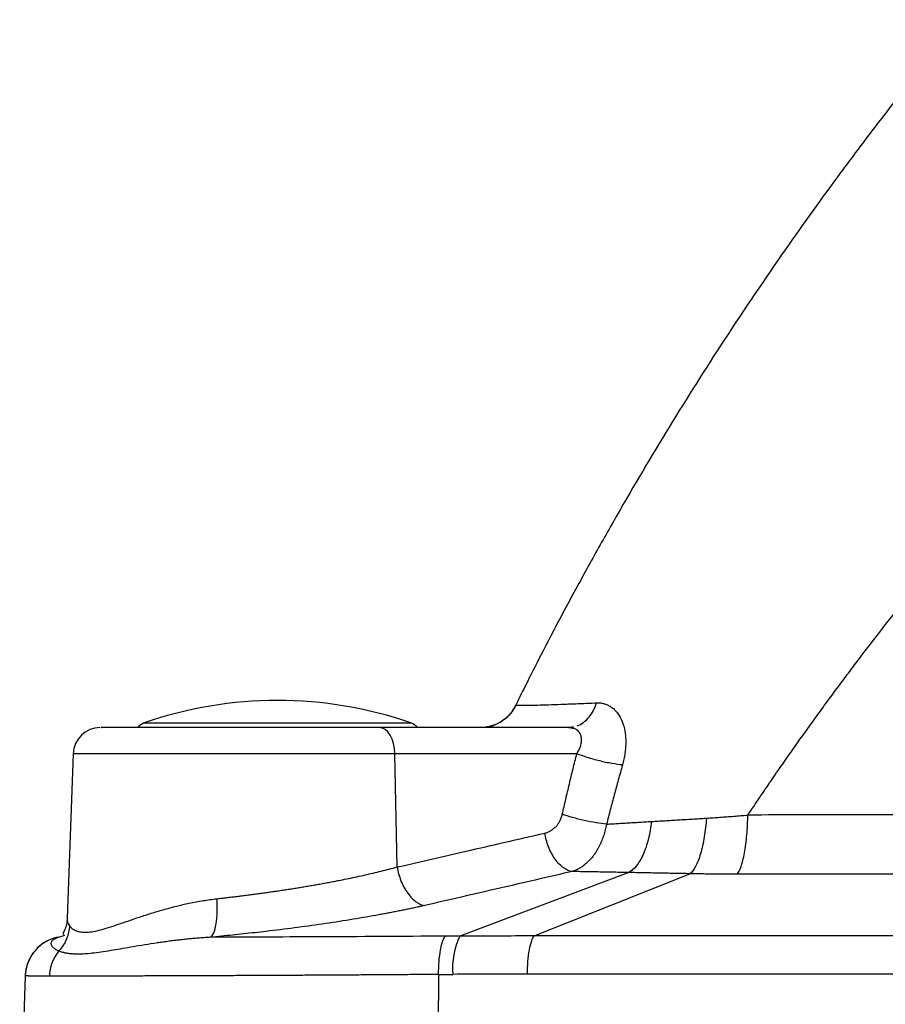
# Model space of a CAD drawing. Header units: millimetres. Extents: x 3 to 2091, y -59 to 1557.
# Tile 66 of 71: x 1737 to 1801, y 824 to 897. Entities that reach past the tile are written whole.
import ezdxf

# ---------------------------------------------------------------- set-up
doc = ezdxf.new("R2010")
doc.units = ezdxf.units.MM

msp = doc.modelspace()

# ---------------------------------------------------------------- linework, layer by layer
at = {"color": 7, "linetype": 'Continuous', "lineweight": 25}
for p, q in [((1773.336, 845.959), (1773.374, 846.016)), ((1777.354, 844.513), (1763.388, 844.513)), ((1777.663, 844.573), (1777.354, 844.513)), ((1777.664, 844.536), (1777.648, 844.477)), ((1777.664, 844.536), (1777.648, 844.477)), ((1740.824, 842.583), (1740.401, 830.466)), ((1764.701, 834.235), (1764.534, 842.583)), ((1777.944, 842.583), (1764.534, 842.583)), ((1781.77, 833.826), (1769.329, 829.141)), ((1774.808, 829.148), (1786.281, 833.738)), ((1739.731, 829.06), (1739.856, 829.085)), ((1739.771, 829.052), (1740.209, 829.219)), ((1737.3, 826.216), (1736.892, 814.513)), ((1767.757, 826.314), (1767.661, 814.513))]:
    msp.add_line(p, q, dxfattribs=at)
at = {"color": 8, "linetype": 'Continuous', "lineweight": 25}
for p, q in [((1773.374, 846.016), (1773.48, 846.169)), ((1746.064, 844.858), (1755.892, 844.858)), ((1755.892, 844.858), (1765.719, 844.858)), ((1764.534, 842.583), (1740.824, 842.583))]:
    msp.add_line(p, q, dxfattribs=at)
at = {"color": 7, "linetype": 'Continuous', "lineweight": 25, "flags": 128}
msp.add_lwpolyline([(1764.534, 842.583), (1764.505, 842.963), (1764.435, 843.327), (1764.327, 843.66), (1764.184, 843.952), (1764.012, 844.191), (1763.817, 844.368), (1763.606, 844.477), (1763.388, 844.513)], dxfattribs=at)
at = {"color": 7, "linetype": 'Continuous', "lineweight": 25}
for centre, radius, start, end in [((1755.892, 816.513), 30, 70.87767, 109.12233), ((1742.823, 842.513), 2, 90, 178), ((1746.392, 843.913), 1, 109.12233, 142.45694), ((1765.392, 843.913), 1, 36.88297, 70.87767), ((1740.299, 826.115), 3, 100.90665, 178), ((1774.143, 826.786), 5.359, 153.93383, 184.98258)]:
    msp.add_arc(centre, radius, start, end, dxfattribs=at)
for points, knots in [([(1806.201, 896.697), (1805.862, 896.286), (1805.179, 895.458), (1804.158, 894.2), (1803.131, 892.919), (1802.1, 891.615), (1801.063, 890.288), (1800.023, 888.938), (1798.978, 887.564), (1797.93, 886.166), (1795.834, 883.329), (1792.56, 878.737), (1788.341, 872.441), (1784.227, 865.882), (1781.067, 860.501), (1778.606, 856.098), (1776.9, 852.938), (1775.4, 850.064), (1774.256, 847.815), (1773.609, 846.51), (1773.336, 845.959)], [0, 0, 0, 0, 0.026378, 0.053108, 0.080189, 0.107621, 0.135403, 0.163534, 0.192013, 0.220841, 0.250017, 0.366613, 0.500022, 0.625191, 0.750026, 0.808987, 0.87503, 0.927898, 0.969545, 1, 1, 1, 1]), ([(1790.547, 838.065), (1790.833, 838.491), (1791.398, 839.334), (1792.245, 840.576), (1793.079, 841.782), (1793.899, 842.952), (1794.704, 844.088), (1795.495, 845.188), (1796.27, 846.254), (1797.029, 847.286), (1797.772, 848.284), (1799.64, 850.768), (1802.703, 854.697), (1806.877, 859.728), (1811.406, 864.888), (1815.833, 869.628), (1820.011, 873.828), (1823.039, 876.729), (1824.997, 878.546), (1825.94, 879.401), (1826.224, 879.659)], [0, 0, 0, 0, 0.028035, 0.055395, 0.08208, 0.10809, 0.133425, 0.158088, 0.182077, 0.205394, 0.228039, 0.250012, 0.375125, 0.500007, 0.606933, 0.750003, 0.854121, 0.930427, 0.979031, 1, 1, 1, 1]), ([(1773.395, 846.074), (1773.291, 845.892), (1773.082, 845.524), (1772.56, 845.052), (1771.927, 844.692), (1771.445, 844.591), (1771.207, 844.541)], [0, 0, 0, 0, 0.246581, 0.499382, 0.752662, 1, 1, 1, 1]), ([(1773.48, 846.169), (1773.49, 846.168), (1773.51, 846.165), (1773.552, 846.161), (1773.605, 846.159), (1773.669, 846.157), (1773.743, 846.155), (1773.827, 846.155), (1773.922, 846.154), (1774.133, 846.155), (1774.527, 846.161), (1775.213, 846.178), (1776.053, 846.204), (1776.871, 846.233), (1777.592, 846.261), (1778.163, 846.283), (1778.765, 846.308), (1779.191, 846.326), (1779.405, 846.335)], [0, 0, 0, 0, 0.03121, 0.062418, 0.093632, 0.124859, 0.156107, 0.187384, 0.218695, 0.25005, 0.375038, 0.500019, 0.624258, 0.749967, 0.812069, 0.874414, 0.937043, 1, 1, 1, 1]), ([(1779.405, 846.335), (1779.445, 846.337), (1779.526, 846.339), (1779.645, 846.333), (1779.763, 846.319), (1779.879, 846.297), (1780.049, 846.252), (1780.268, 846.165), (1780.522, 846.009), (1780.754, 845.808), (1781.029, 845.483), (1781.305, 844.979), (1781.471, 844.376), (1781.538, 843.855), (1781.556, 843.449), (1781.541, 843.032), (1781.495, 842.608), (1781.42, 842.181), (1781.345, 841.898), (1781.307, 841.757)], [0, 0, 0, 0, 0.024937, 0.049869, 0.074845, 0.099914, 0.125125, 0.187715, 0.250184, 0.312433, 0.375187, 0.500055, 0.624843, 0.687146, 0.7499, 0.812157, 0.875038, 0.937479, 1, 1, 1, 1]), ([(1763.388, 844.513), (1762.561, 844.513), (1760.869, 844.513), (1757.935, 844.513), (1754.864, 844.513), (1751.869, 844.513), (1749.16, 844.513), (1746.808, 844.513), (1744.873, 844.513), (1743.521, 844.513), (1742.841, 844.513), (1742.892, 844.513), (1742.909, 844.513)], [0, 0, 0, 0, 0.101648, 0.2079, 0.316111, 0.423334, 0.526775, 0.627147, 0.732132, 0.840011, 0.947891, 1, 1, 1, 1]), ([(1777.667, 844.472), (1777.643, 844.478), (1777.594, 844.491), (1777.517, 844.504), (1777.437, 844.512), (1777.382, 844.513), (1777.354, 844.513)], [0, 0, 0, 0, 0.246573, 0.495288, 0.74636, 1, 1, 1, 1]), ([(1777.354, 844.513), (1777.382, 844.513), (1777.437, 844.512), (1777.517, 844.504), (1777.594, 844.491), (1777.643, 844.478), (1777.667, 844.472)], [0, 0, 0, 0, 0.253629, 0.504697, 0.753416, 1, 1, 1, 1]), ([(1776.874, 838.124), (1776.959, 838.496), (1777.129, 839.24), (1777.393, 840.354), (1777.663, 841.469), (1777.85, 842.211), (1777.944, 842.583)], [0, 0, 0, 0, 0.248865, 0.498476, 0.74885, 1, 1, 1, 1]), ([(1781.307, 841.757), (1781.076, 841.778), (1780.81, 841.813), (1780.235, 841.913), (1779.926, 841.978), (1779.309, 842.129), (1779.001, 842.216), (1778.432, 842.397), (1778.17, 842.492), (1777.944, 842.583)], [0, 0, 0, 0, 0.25, 0.25, 0.5, 0.5, 0.75, 0.75, 1, 1, 1, 1]), ([(1781.307, 841.757), (1781.204, 841.388), (1780.999, 840.655), (1780.701, 839.558), (1780.412, 838.473), (1780.226, 837.751), (1780.133, 837.392)], [0, 0, 0, 0, 0.254491, 0.505982, 0.754481, 1, 1, 1, 1]), ([(1775.58, 836.733), (1775.618, 836.742), (1775.692, 836.761), (1775.802, 836.8), (1775.909, 836.847), (1776.048, 836.921), (1776.214, 837.033), (1776.396, 837.199), (1776.557, 837.394), (1776.693, 837.617), (1776.804, 837.86), (1776.851, 838.037), (1776.874, 838.124)], [0, 0, 0, 0, 0.062728, 0.125164, 0.187556, 0.250154, 0.375765, 0.500026, 0.625035, 0.75014, 0.875913, 1, 1, 1, 1]), ([(1780.133, 837.392), (1779.904, 837.413), (1779.644, 837.447), (1779.086, 837.537), (1778.789, 837.594), (1778.196, 837.727), (1777.9, 837.803), (1777.35, 837.961), (1777.096, 838.044), (1776.874, 838.124)], [0, 0, 0, 0, 0.25, 0.25, 0.5, 0.5, 0.75, 0.75, 1, 1, 1, 1]), ([(1783.448, 837.591), (1783.609, 837.601), (1783.932, 837.62), (1784.423, 837.649), (1784.92, 837.679), (1785.423, 837.709), (1785.931, 837.74), (1786.445, 837.771), (1786.965, 837.803), (1787.314, 837.825), (1787.49, 837.836)], [0, 0, 0, 0, 0.122664, 0.24598, 0.369957, 0.494601, 0.619922, 0.745924, 0.872615, 1, 1, 1, 1]), ([(1787.49, 837.836), (1787.46, 837.379), (1787.409, 836.911), (1787.265, 836.015), (1787.172, 835.588), (1786.952, 834.839), (1786.826, 834.518), (1786.559, 834.021), (1786.419, 833.844), (1786.281, 833.738)], [0, 0, 0, 0, 0.25, 0.25, 0.5, 0.5, 0.75, 0.75, 1, 1, 1, 1]), ([(1787.49, 837.836), (1787.655, 837.846), (1787.987, 837.867), (1788.488, 837.902), (1788.995, 837.939), (1789.507, 837.978), (1790.025, 838.02), (1790.372, 838.05), (1790.547, 838.065)], [0, 0, 0, 0, 0.163772, 0.32868, 0.494742, 0.661972, 0.830387, 1, 1, 1, 1]), ([(1789.758, 833.7), (1789.854, 833.81), (1789.953, 833.996), (1790.137, 834.526), (1790.223, 834.869), (1790.368, 835.672), (1790.427, 836.13), (1790.511, 837.087), (1790.536, 837.584), (1790.546, 838.065)], [0, 0, 0, 0, 0.25, 0.25, 0.5, 0.5, 0.75, 0.75, 1, 1, 1, 1]), ([(1829.7, 838.132), (1828.997, 838.131), (1827.585, 838.129), (1825.458, 838.126), (1823.313, 838.122), (1821.149, 838.119), (1818.966, 838.115), (1816.765, 838.112), (1814.545, 838.108), (1812.307, 838.104), (1809.563, 838.1), (1806.293, 838.094), (1802.474, 838.087), (1798.572, 838.08), (1794.585, 838.072), (1791.903, 838.068), (1790.546, 838.065)], [0, 0, 0, 0, 0.053532, 0.107565, 0.162101, 0.217142, 0.272691, 0.328749, 0.38532, 0.442405, 0.500007, 0.595419, 0.69311, 0.793094, 0.895386, 1, 1, 1, 1]), ([(1780.133, 837.392), (1780.119, 837.324), (1780.092, 837.187), (1780.044, 836.983), (1779.989, 836.781), (1779.928, 836.58), (1779.86, 836.383), (1779.786, 836.188), (1779.704, 835.996), (1779.616, 835.809), (1779.522, 835.626), (1779.42, 835.448), (1779.313, 835.277), (1779.182, 835.089), (1779.025, 834.886), (1778.835, 834.674), (1778.625, 834.475), (1778.396, 834.293), (1778.148, 834.133), (1777.881, 833.996), (1777.694, 833.932), (1777.598, 833.9)], [0, 0, 0, 0, 0.039343, 0.079137, 0.119365, 0.160007, 0.201054, 0.242516, 0.284398, 0.326703, 0.369427, 0.412562, 0.456099, 0.500048, 0.562666, 0.628243, 0.696743, 0.768139, 0.842465, 0.919748, 1, 1, 1, 1]), ([(1780.133, 837.392), (1780.281, 837.401), (1780.58, 837.419), (1781.035, 837.447), (1781.5, 837.475), (1781.973, 837.503), (1782.456, 837.532), (1782.948, 837.562), (1783.281, 837.581), (1783.448, 837.591)], [0, 0, 0, 0, 0.1387944, 0.2789188, 0.4203879, 0.5632163, 0.7074189, 0.8530092, 1, 1, 1, 1]), ([(1783.448, 837.591), (1783.398, 837.157), (1783.321, 836.718), (1783.113, 835.888), (1782.982, 835.498), (1782.678, 834.817), (1782.507, 834.528), (1782.145, 834.08), (1781.956, 833.922), (1781.77, 833.826)], [0, 0, 0, 0, 0.25, 0.25, 0.5, 0.5, 0.75, 0.75, 1, 1, 1, 1]), ([(1764.701, 834.235), (1766.391, 834.622), (1770.017, 835.453), (1773.644, 836.287), (1775.58, 836.733)], [0, 0, 0, 0, 0.4659004, 1, 1, 1, 1]), ([(1777.598, 833.9), (1777.403, 833.928), (1777.189, 834.013), (1776.759, 834.318), (1776.544, 834.537), (1776.159, 835.077), (1775.991, 835.396), (1775.73, 836.062), (1775.637, 836.407), (1775.58, 836.733)], [0, 0, 0, 0, 0.25, 0.25, 0.5, 0.5, 0.75, 0.75, 1, 1, 1, 1]), ([(1755.892, 832.474), (1756.021, 832.493), (1756.281, 832.532), (1756.671, 832.591), (1757.061, 832.652), (1757.451, 832.715), (1757.84, 832.779), (1758.229, 832.844), (1758.616, 832.911), (1759.003, 832.979), (1759.388, 833.049), (1759.771, 833.12), (1760.152, 833.193), (1760.609, 833.282), (1761.14, 833.389), (1761.744, 833.517), (1762.346, 833.65), (1762.946, 833.788), (1763.54, 833.932), (1764.129, 834.081), (1764.509, 834.184), (1764.701, 834.235)], [0, 0, 0, 0, 0.041145, 0.082383, 0.123714, 0.165139, 0.206657, 0.248269, 0.289976, 0.331777, 0.373673, 0.415664, 0.45775, 0.499933, 0.567939, 0.63709, 0.707384, 0.778821, 0.851404, 0.92513, 1, 1, 1, 1]), ([(1764.701, 834.235), (1764.758, 833.908), (1764.851, 833.56), (1765.115, 832.888), (1765.286, 832.567), (1765.675, 832.025), (1765.893, 831.806), (1766.327, 831.506), (1766.543, 831.424), (1766.739, 831.399)], [0, 0, 0, 0, 0.25, 0.25, 0.5, 0.5, 0.75, 0.75, 1, 1, 1, 1]), ([(1777.598, 833.9), (1775.787, 833.482), (1772.169, 832.646), (1768.547, 831.814), (1766.739, 831.399)], [0, 0, 0, 0, 0.500638, 1, 1, 1, 1]), ([(1781.77, 833.826), (1781.59, 833.83), (1781.23, 833.836), (1780.695, 833.846), (1780.165, 833.856), (1779.64, 833.865), (1779.121, 833.874), (1778.607, 833.883), (1778.099, 833.892), (1777.765, 833.897), (1777.598, 833.9)], [0, 0, 0, 0, 0.124903, 0.249865, 0.374872, 0.499907, 0.624954, 0.749996, 0.875017, 1, 1, 1, 1]), ([(1786.281, 833.738), (1786.086, 833.742), (1785.697, 833.749), (1785.119, 833.761), (1784.546, 833.772), (1783.979, 833.783), (1783.418, 833.794), (1782.863, 833.805), (1782.313, 833.816), (1781.951, 833.823), (1781.77, 833.826)], [0, 0, 0, 0, 0.12687, 0.25316, 0.378892, 0.504088, 0.628773, 0.75297, 0.876704, 1, 1, 1, 1]), ([(1789.758, 833.7), (1789.559, 833.7), (1789.164, 833.701), (1788.576, 833.704), (1787.993, 833.71), (1787.417, 833.717), (1786.846, 833.726), (1786.469, 833.734), (1786.281, 833.738)], [0, 0, 0, 0, 0.169377, 0.337644, 0.504819, 0.670923, 0.835976, 1, 1, 1, 1]), ([(1828.75, 833.682), (1828.003, 833.683), (1826.505, 833.683), (1824.257, 833.684), (1822.002, 833.685), (1819.741, 833.686), (1817.473, 833.687), (1815.198, 833.688), (1812.917, 833.689), (1810.629, 833.69), (1808.335, 833.691), (1806.035, 833.692), (1803.728, 833.693), (1801.415, 833.694), (1799.095, 833.695), (1796.769, 833.697), (1794.437, 833.698), (1792.099, 833.699), (1790.539, 833.7), (1789.758, 833.7)], [0, 0, 0, 0, 0.057155, 0.114514, 0.172078, 0.229848, 0.287824, 0.346007, 0.404399, 0.463001, 0.521812, 0.580835, 0.64007, 0.699519, 0.759182, 0.819061, 0.879156, 0.939468, 1, 1, 1, 1]), ([(1740.568, 829.898), (1740.585, 829.875), (1740.619, 829.829), (1740.679, 829.766), (1740.743, 829.709), (1740.811, 829.657), (1740.884, 829.611), (1740.96, 829.571), (1741.115, 829.502), (1741.379, 829.433), (1741.807, 829.414), (1742.304, 829.472), (1743.06, 829.645), (1743.941, 829.931), (1744.927, 830.273), (1745.721, 830.545), (1746.563, 830.82), (1747.47, 831.093), (1748.404, 831.344), (1749.225, 831.535), (1749.885, 831.666), (1750.405, 831.757), (1750.913, 831.835), (1751.251, 831.875), (1751.417, 831.895)], [0, 0, 0, 0, 0.019461, 0.038364, 0.056711, 0.074504, 0.091746, 0.10844, 0.12459, 0.187064, 0.248515, 0.31044, 0.372516, 0.497192, 0.559848, 0.622649, 0.68553, 0.748446, 0.815182, 0.874256, 0.907457, 0.939472, 0.970315, 1, 1, 1, 1]), ([(1750.944, 829.053), (1751.03, 829.105), (1751.114, 829.212), (1751.261, 829.546), (1751.323, 829.772), (1751.411, 830.309), (1751.437, 830.619), (1751.452, 831.257), (1751.441, 831.585), (1751.417, 831.895)], [0, 0, 0, 0, 0.25, 0.25, 0.5, 0.5, 0.75, 0.75, 1, 1, 1, 1]), ([(1751.417, 831.895), (1751.539, 831.909), (1751.782, 831.937), (1752.149, 831.98), (1752.518, 832.023), (1752.89, 832.069), (1753.262, 832.115), (1753.636, 832.163), (1754.011, 832.211), (1754.386, 832.261), (1754.762, 832.313), (1755.139, 832.365), (1755.515, 832.419), (1755.766, 832.456), (1755.892, 832.474)], [0, 0, 0, 0, 0.083515, 0.166996, 0.250441, 0.333852, 0.417231, 0.500576, 0.583889, 0.667171, 0.750423, 0.833644, 0.916836, 1, 1, 1, 1]), ([(1766.739, 831.399), (1766.628, 831.374), (1766.407, 831.323), (1766.068, 831.248), (1765.723, 831.174), (1765.372, 831.1), (1765.016, 831.027), (1764.653, 830.954), (1764.285, 830.882), (1763.911, 830.81), (1763.53, 830.739), (1762.647, 830.577), (1761.214, 830.332), (1759.2, 830.024), (1757.13, 829.74), (1755.467, 829.535), (1754.221, 829.392), (1753.4, 829.301), (1752.579, 829.214), (1751.758, 829.131), (1751.216, 829.079), (1750.944, 829.052)], [0, 0, 0, 0, 0.024658, 0.049365, 0.074132, 0.098969, 0.123887, 0.148896, 0.174008, 0.199231, 0.224576, 0.250053, 0.37398, 0.500005, 0.623739, 0.749937, 0.799295, 0.848926, 0.898884, 0.949223, 1, 1, 1, 1]), ([(1740.401, 830.457), (1740.381, 830.293), (1740.337, 829.918), (1740.186, 829.54), (1740.055, 829.311), (1740.125, 829.269), (1740.147, 829.256)], [0, 0, 0, 0, 0.213617, 0.491376, 0.833903, 1, 1, 1, 1]), ([(1740.568, 829.898), (1740.549, 829.584), (1740.477, 829.254), (1740.211, 828.614), (1740.017, 828.307), (1739.775, 828.042)], [0, 0, 0, 0, 0.5, 0.5, 1, 1, 1, 1]), ([(1739.738, 829.058), (1739.432, 829), (1739.117, 828.889), (1738.526, 828.555), (1738.25, 828.331), (1737.794, 827.799), (1737.614, 827.493), (1737.373, 826.857), (1737.311, 826.528), (1737.3, 826.216)], [0, 0, 0, 0, 0.25, 0.25, 0.5, 0.5, 0.75, 0.75, 1, 1, 1, 1]), ([(1739.775, 828.042), (1739.741, 828.057), (1739.672, 828.088), (1739.581, 828.138), (1739.498, 828.19), (1739.425, 828.245), (1739.362, 828.302), (1739.31, 828.36), (1739.268, 828.42), (1739.237, 828.48), (1739.219, 828.54), (1739.21, 828.614), (1739.224, 828.698), (1739.274, 828.789), (1739.355, 828.872), (1739.467, 828.944), (1739.603, 829.006), (1739.715, 829.037), (1739.771, 829.052)], [0, 0, 0, 0, 0.04731, 0.095232, 0.143761, 0.192893, 0.242623, 0.292943, 0.343847, 0.395326, 0.447371, 0.499974, 0.587892, 0.673992, 0.758263, 0.840696, 0.92128, 1, 1, 1, 1]), ([(1739.731, 829.06), (1739.732, 829.06), (1739.734, 829.061), (1739.737, 829.059), (1739.738, 829.058)], [0, 0, 0, 0, 0.5, 1, 1, 1, 1]), ([(1750.944, 829.052), (1750.811, 829.044), (1750.544, 829.028), (1750.147, 828.998), (1749.75, 828.964), (1749.354, 828.927), (1748.959, 828.886), (1748.566, 828.841), (1748.175, 828.794), (1747.786, 828.743), (1747.401, 828.69), (1746.521, 828.564), (1745.256, 828.356), (1743.703, 828.081), (1742.385, 827.874), (1741.518, 827.803), (1740.998, 827.807), (1740.706, 827.825), (1740.435, 827.857), (1740.188, 827.905), (1739.963, 827.966), (1739.838, 828.016), (1739.775, 828.042)], [0, 0, 0, 0, 0.023747, 0.047778, 0.072091, 0.096684, 0.121558, 0.146709, 0.172138, 0.197842, 0.22382, 0.250071, 0.379166, 0.500034, 0.630171, 0.749953, 0.790149, 0.830926, 0.872292, 0.914256, 0.956824, 1, 1, 1, 1]), ([(1768.271, 829.137), (1765.023, 829.114), (1761.878, 829.097), (1756.033, 829.07), (1753.33, 829.06), (1750.944, 829.052)], [0, 0, 0, 0, 0.5, 0.5, 1, 1, 1, 1]), ([(1767.757, 826.314), (1767.757, 826.622), (1767.768, 826.944), (1767.816, 827.568), (1767.853, 827.869), (1767.949, 828.393), (1768.007, 828.616), (1768.135, 828.954), (1768.204, 829.071), (1768.271, 829.137)], [0, 0, 0, 0, 0.25, 0.25, 0.5, 0.5, 0.75, 0.75, 1, 1, 1, 1]), ([(1774.302, 826.33), (1774.304, 826.634), (1774.317, 826.953), (1774.367, 827.572), (1774.404, 827.871), (1774.498, 828.395), (1774.555, 828.618), (1774.678, 828.96), (1774.743, 829.079), (1774.808, 829.148)], [0, 0, 0, 0, 0.25, 0.25, 0.5, 0.5, 0.75, 0.75, 1, 1, 1, 1]), ([(1739.775, 828.042), (1739.739, 827.996), (1739.667, 827.907), (1739.571, 827.767), (1739.486, 827.626), (1739.411, 827.486), (1739.345, 827.348), (1739.288, 827.213), (1739.24, 827.08), (1739.2, 826.951), (1739.167, 826.827), (1739.14, 826.707), (1739.119, 826.592), (1739.103, 826.483), (1739.091, 826.379), (1739.083, 826.281), (1739.08, 826.217), (1739.079, 826.186)], [0, 0, 0, 0, 0.08753, 0.172313, 0.254229, 0.333185, 0.409112, 0.481966, 0.55172, 0.618367, 0.681916, 0.742387, 0.799814, 0.854238, 0.905707, 0.954275, 1, 1, 1, 1]), ([(1739.079, 826.186), (1739.018, 826.186), (1738.897, 826.186), (1738.727, 826.186), (1738.566, 826.187), (1738.416, 826.187), (1738.276, 826.188), (1738.146, 826.189), (1738.026, 826.19), (1737.915, 826.191), (1737.814, 826.192), (1737.722, 826.193), (1737.64, 826.195), (1737.567, 826.197), (1737.503, 826.199), (1737.448, 826.201), (1737.402, 826.203), (1737.364, 826.205), (1737.335, 826.208), (1737.315, 826.21), (1737.303, 826.213), (1737.301, 826.215), (1737.3, 826.216)], [0, 0, 0, 0, 0.05252, 0.104775, 0.156764, 0.208488, 0.259947, 0.311141, 0.36207, 0.412733, 0.463131, 0.513264, 0.563131, 0.612733, 0.66207, 0.711141, 0.759948, 0.808489, 0.856765, 0.904775, 0.95252, 1, 1, 1, 1]), ([(1767.757, 826.314), (1767.557, 826.313), (1767.156, 826.31), (1766.553, 826.305), (1765.945, 826.3), (1765.332, 826.295), (1764.716, 826.291), (1764.095, 826.286), (1763.471, 826.282), (1762.843, 826.278), (1762.213, 826.274), (1761.58, 826.27), (1760.944, 826.266), (1760.307, 826.262), (1759.668, 826.258), (1759.027, 826.254), (1758.386, 826.251), (1757.744, 826.247), (1757.102, 826.244), (1756.461, 826.241), (1755.82, 826.237), (1755.181, 826.234), (1754.543, 826.231), (1753.908, 826.228), (1753.275, 826.226), (1752.646, 826.223), (1752.02, 826.22), (1751.399, 826.218), (1750.783, 826.215), (1750.172, 826.213), (1749.567, 826.211), (1748.968, 826.209), (1748.377, 826.207), (1747.793, 826.205), (1747.218, 826.203), (1746.652, 826.201), (1746.096, 826.199), (1745.55, 826.198), (1745.015, 826.196), (1744.492, 826.195), (1743.981, 826.194), (1743.483, 826.193), (1742.999, 826.192), (1742.529, 826.191), (1742.075, 826.19), (1741.637, 826.189), (1741.215, 826.188), (1740.81, 826.188), (1740.424, 826.187), (1740.056, 826.187), (1739.709, 826.186), (1739.38, 826.186), (1739.18, 826.186), (1739.079, 826.186)], [0, 0, 0, 0, 0.015005, 0.030193, 0.045566, 0.061123, 0.076865, 0.09279, 0.108899, 0.125193, 0.14167, 0.158332, 0.175178, 0.192208, 0.209423, 0.226821, 0.244403, 0.26217, 0.280121, 0.298255, 0.316574, 0.335078, 0.353765, 0.372636, 0.391692, 0.410931, 0.430355, 0.449963, 0.469755, 0.489731, 0.509892, 0.530236, 0.550765, 0.571477, 0.592374, 0.613455, 0.63472, 0.656169, 0.677802, 0.69962, 0.721621, 0.743807, 0.766177, 0.78873, 0.811468, 0.834391, 0.857497, 0.880787, 0.904261, 0.92792, 0.951763, 0.975789, 1, 1, 1, 1]), ([(1774.302, 826.33), (1773.4, 826.33), (1771.566, 826.329), (1769.735, 826.324), (1768.804, 826.321)], [0, 0, 0, 0, 0.491717, 1, 1, 1, 1])]:
    msp.add_open_spline(points, degree=3, knots=knots, dxfattribs=at)
at = {"color": 8, "linetype": 'Continuous', "lineweight": 25}
for points, knots in [([(1771.278, 844.578), (1771.388, 844.589), (1771.777, 844.629), (1772.393, 844.936), (1773.054, 845.459), (1773.34, 845.936), (1773.48, 846.169)], [0, 0, 0, 0, 0.1168688, 0.4149699, 0.7131258, 1, 1, 1, 1]), ([(1777.978, 844.633), (1778.29, 844.755), (1778.594, 844.98), (1779.091, 845.579), (1779.283, 845.952), (1779.405, 846.335)], [0, 0, 0, 0, 0.5, 0.5, 1, 1, 1, 1]), ([(1777.944, 842.583), (1777.973, 842.628), (1778.03, 842.717), (1778.102, 842.852), (1778.163, 842.985), (1778.212, 843.115), (1778.271, 843.315), (1778.308, 843.581), (1778.268, 843.895), (1778.143, 844.163), (1777.972, 844.33), (1777.806, 844.426), (1777.714, 844.457), (1777.667, 844.472)], [0, 0, 0, 0, 0.060927, 0.11997, 0.177209, 0.232734, 0.286643, 0.432002, 0.572836, 0.714689, 0.858926, 0.929038, 1, 1, 1, 1]), ([(1740.411, 830.465), (1740.407, 830.454), (1740.344, 830.252), (1740.459, 830.07), (1740.568, 829.898)], [0, 0, 0, 0, 0.057193, 1, 1, 1, 1])]:
    msp.add_open_spline(points, degree=3, knots=knots, dxfattribs=at)
at = {"color": 7, "linetype": 'Continuous', "lineweight": 25}
for points in [[(1739.738, 829.058), (1739.741, 829.056), (1739.752, 829.054), (1739.771, 829.052)], [(1769.329, 829.141), (1768.976, 829.141), (1768.624, 829.139), (1768.271, 829.137)], [(1774.808, 829.148), (1772.979, 829.148), (1771.152, 829.146), (1769.329, 829.141)], [(1833.839, 829.153), (1813.999, 829.152), (1794.278, 829.15), (1774.808, 829.148)], [(1737.3, 826.219), (1737.3, 826.219), (1737.3, 826.218), (1737.3, 826.216)], [(1767.757, 826.314), (1768.106, 826.318), (1768.455, 826.32), (1768.804, 826.321)], [(1844.457, 826.339), (1820.866, 826.336), (1797.411, 826.333), (1774.302, 826.33)]]:
    msp.add_open_spline(points, degree=3, dxfattribs=at)

doc.saveas('drawing.dxf')
